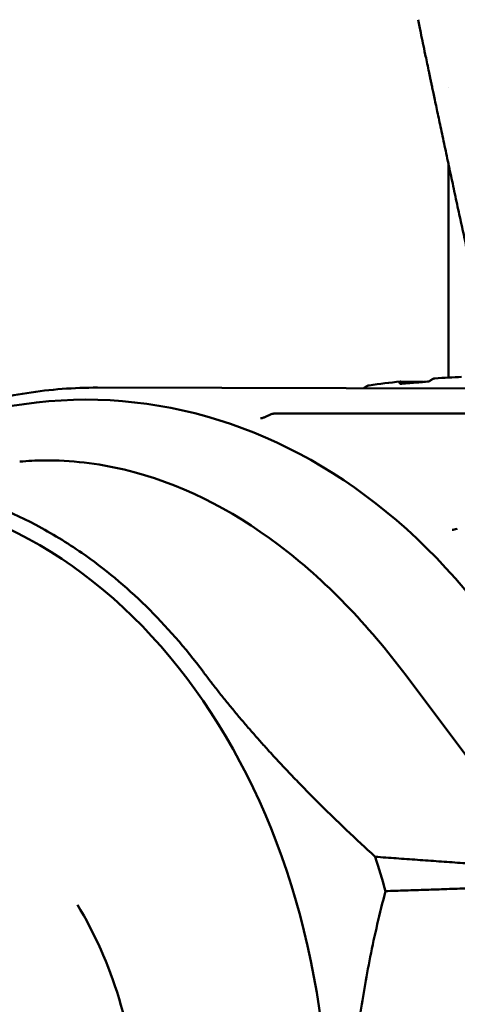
# Model space of a CAD drawing. Header units: millimetres. Extents: x 0 to 4878, y -120 to 1682.
# Tile 150 of 256: x 665 to 672, y 1339 to 1356. Entities that reach past the tile are written whole.
import ezdxf

# ---------------------------------------------------------------- set-up
doc = ezdxf.new("R2010")
doc.units = ezdxf.units.MM
doc.header["$LTSCALE"] = 2
doc.layers.add('Sichtbar (ISO)', color=7, linetype='Continuous', lineweight=50)

msp = doc.modelspace()

# ---------------------------------------------------------------- linework, layer by layer
at = {"layer": 'Sichtbar (ISO)'}
for p, q in [((672.0328, 1354.5962), (672.0328, 1354.5962)), ((672.0328, 1349.7951), (672.0328, 1353.3263)), ((666.2346, 1349.6279), (672.3949, 1349.6112)), ((671.2447, 1349.7299), (671.6079, 1349.7221)), ((668.9969, 1349.1417), (669.1018, 1349.189)), ((672.6899, 1349.2033), (669.1432, 1349.1982)), ((673.7343, 1341.6671), (671.3318, 1344.8704))]:
    msp.add_line(p, q, dxfattribs=at)
msp.add_arc((669.1429, 1349.0979), 0.1, 90.12708, 114.26973, dxfattribs=at)
for centre, major_axis, ratio, start_param, end_param in [((665.793, 1336.8424), (0.6077, 12.5776), 0.7588802, 2.6478104, 6.7765556), ((669.038, 1349.0505), (-0.0411, 0.0911), 0.0347126, 0, 0.0001245), ((669.1429, 1349.0979), (-0.0002, 0.1), 0.789321, 6.2768445, 6.2831852), ((662.4431, 1337.0043), (0.5765, 11.9317), 0.7588802, 5.1176867, 5.1692362)]:
    msp.add_ellipse(centre, major_axis=major_axis, ratio=ratio, start_param=start_param, end_param=end_param, dxfattribs=at)
msp.add_ellipse((661.7629, 1337.0371), major_axis=(0.526, 10.8873), ratio=0.7588802, dxfattribs=at)
for points in [[(671.5299, 1355.709), (671.546, 1355.6322), (671.5758, 1355.4892), (671.6117, 1355.3172), (671.6464, 1355.1518), (671.6839, 1354.9727), (671.7049, 1354.8731)], [(671.8084, 1349.781), (671.961, 1349.7918), (672.1096, 1349.7999), (672.25, 1349.8048)], [(670.7223, 1349.6659), (670.8959, 1349.6899), (671.0685, 1349.7113), (671.2389, 1349.7297)], [(668.9255, 1349.1226), (668.9253, 1349.1226), (668.925, 1349.1226), (668.9247, 1349.1226)]]:
    msp.add_open_spline(points, degree=3, dxfattribs=at)
for points, knots in [([(671.7049, 1354.8731), (671.7072, 1354.862), (671.7129, 1354.8352), (671.7233, 1354.7857), (671.736, 1354.7251), (671.7501, 1354.6584), (671.7659, 1354.5834), (671.7849, 1354.4933), (671.8078, 1354.3845), (671.8345, 1354.2583), (671.8638, 1354.1202), (671.8948, 1353.974), (671.927, 1353.8221), (671.961, 1353.6623), (671.996, 1353.4983), (672.0315, 1353.3322), (672.0671, 1353.1659), (672.1029, 1352.999), (672.1393, 1352.8298), (672.1759, 1352.6598), (672.2123, 1352.491), (672.2485, 1352.3238), (672.2853, 1352.1542), (672.324, 1351.976), (672.3654, 1351.7859), (672.409, 1351.5865), (672.4534, 1351.3838), (672.4977, 1351.1822), (672.5421, 1350.9811), (672.5872, 1350.7769), (672.6339, 1350.5664), (672.6824, 1350.3483), (672.733, 1350.1217), (672.7736, 1349.9407), (672.7974, 1349.8348), (672.8035, 1349.8075)], [0, 0, 0, 0, 0.00940562, 0.02091847, 0.03131714, 0.04080509, 0.05003054, 0.06011577, 0.07099489, 0.08199269, 0.09334739, 0.10485929, 0.1165565, 0.12869602, 0.14109092, 0.15344951, 0.16566856, 0.17778293, 0.19005146, 0.20252363, 0.21479152, 0.22677021, 0.23890019, 0.25165796, 0.26548696, 0.2801808, 0.29492485, 0.30944914, 0.32387904, 0.33850079, 0.35366992, 0.36945277, 0.38573228, 0.40272379, 0.40864764, 0.40864764, 0.40864764, 0.40864764]), ([(671.7404, 1349.7506), (671.7545, 1349.7605), (671.7681, 1349.7683), (671.7864, 1349.776), (671.7923, 1349.778), (671.8016, 1349.7802), (671.8051, 1349.7808), (671.8084, 1349.781)], [0.0000240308, 0.0000240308, 0.0000240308, 0.0000240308, 0.005317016, 0.005317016, 0.0078862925, 0.0078862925, 0.0095527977, 0.0095527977, 0.0095527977, 0.0095527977]), ([(666.2346, 1349.6279), (666.0397, 1349.6284), (665.8446, 1349.6213), (665.4549, 1349.5916), (665.2603, 1349.5692), (664.8721, 1349.509), (664.6785, 1349.4713), (664.2932, 1349.3808), (664.1015, 1349.328), (663.7205, 1349.2075), (663.5313, 1349.1398), (663.3436, 1349.0648)], [4.70228155, 4.70228155, 4.70228155, 4.70228155, 4.76210442, 4.76210442, 4.82192729, 4.82192729, 4.88175015, 4.88175015, 4.94157302, 4.94157302, 5.00139589, 5.00139589, 5.00139589, 5.00139589]), ([(670.6479, 1349.6299), (670.6443, 1349.6272), (670.6407, 1349.6246), (670.6343, 1349.62), (670.6316, 1349.618), (670.6289, 1349.616)], [-0.0028207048, -0.0028207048, -0.0028207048, -0.0028207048, -0.0014120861, -0.0014120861, -0.0003563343, -0.0003563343, -0.0003563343, -0.0003563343]), ([(670.648, 1349.6299), (670.664, 1349.6415), (670.6795, 1349.6507), (670.7006, 1349.6601), (670.7074, 1349.6626), (670.7168, 1349.6649), (670.7196, 1349.6655), (670.7223, 1349.6659)], [0.000005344, 0.000005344, 0.000005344, 0.000005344, 0.006203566, 0.006203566, 0.009226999, 0.009226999, 0.010537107, 0.010537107, 0.010537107, 0.010537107]), ([(671.2447, 1349.7299), (671.2401, 1349.73), (671.236, 1349.7295), (671.2296, 1349.7273), (671.2272, 1349.7255), (671.224, 1349.7208), (671.2234, 1349.7178), (671.2238, 1349.7109), (671.2249, 1349.707), (671.2269, 1349.7027)], [0.000001, 0.000001, 0.000001, 0.000001, 0.0021206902, 0.0021206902, 0.0041883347, 0.0041883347, 0.0063311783, 0.0063311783, 0.0084592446, 0.0084592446, 0.0084592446, 0.0084592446]), ([(671.2335, 1349.6887), (671.2325, 1349.691), (671.2315, 1349.6933), (671.2295, 1349.6979), (671.2285, 1349.7003), (671.2269, 1349.7027)], [-0.0024838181, -0.0024838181, -0.0024838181, -0.0024838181, -0.0012875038, -0.0012875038, -0.0000447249, -0.0000447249, -0.0000447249, -0.0000447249]), ([(671.2335, 1349.6887), (671.3157, 1349.6959), (671.3976, 1349.7031), (671.5577, 1349.7175), (671.6361, 1349.7246), (671.7136, 1349.7318)], [0.000097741, 0.000097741, 0.000097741, 0.000097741, 0.02666939, 0.02666939, 0.052448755, 0.052448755, 0.052448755, 0.052448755]), ([(671.7136, 1349.7318), (671.718, 1349.7349), (671.7224, 1349.7379), (671.7314, 1349.7442), (671.7359, 1349.7473), (671.7404, 1349.7506)], [0.0000786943, 0.0000786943, 0.0000786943, 0.0000786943, 0.0017274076, 0.0017274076, 0.0034181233, 0.0034181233, 0.0034181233, 0.0034181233]), ([(668.9255, 1349.1225), (668.9291, 1349.1225), (668.9333, 1349.1228), (668.9424, 1349.1241), (668.9474, 1349.125), (668.9595, 1349.1278), (668.9668, 1349.13), (668.9817, 1349.1352), (668.9894, 1349.1383), (668.9969, 1349.1417)], [0, 0, 0, 0, 0.0015168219, 0.0015168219, 0.0031233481, 0.0031233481, 0.0054206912, 0.0054206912, 0.007881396, 0.007881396, 0.007881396, 0.007881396]), ([(671.3318, 1344.8704), (670.7011, 1345.7114), (670.0005, 1346.4459), (668.4318, 1347.6283), (667.5746, 1348.0591), (666.2367, 1348.3772), (665.7923, 1348.4298), (665.2139, 1348.4241), (665.0804, 1348.4176), (664.9471, 1348.4062)], [0.00000336, 0.00000336, 0.00000336, 0.00000336, 0.35952926, 0.35952926, 0.72558459, 0.72558459, 0.90236743, 0.90236743, 0.95537557, 0.95537557, 0.95537557, 0.95537557]), ([(667.9778, 1344.9346), (667.3913, 1345.7189), (666.717, 1346.3803), (665.7279, 1347.0674), (665.4744, 1347.2223), (664.2199, 1347.8872), (663.1491, 1348.154), (660.9809, 1348.1313), (659.8988, 1347.8419), (658.62, 1347.1504), (658.3608, 1346.9901), (657.3472, 1346.2816), (656.6506, 1345.6054), (656.04, 1344.8081)], [0.0000433, 0.0000433, 0.0000433, 0.0000433, 0.3349903, 0.3349903, 0.4462097, 0.4462097, 0.8730149, 0.8730149, 1.299822, 1.299822, 1.4110917, 1.4110917, 1.7461923, 1.7461923, 1.7461923, 1.7461923]), ([(672.0953, 1347.2759), (672.1067, 1347.2765), (672.1183, 1347.2784), (672.1431, 1347.2841), (672.1563, 1347.2884), (672.1725, 1347.2948), (672.176, 1347.2962), (672.1794, 1347.2977)], [0, 0, 0, 0, 0.0034752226, 0.0034752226, 0.0076269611, 0.0076269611, 0.0087659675, 0.0087659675, 0.0087659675, 0.0087659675]), ([(665.4932, 1332.6159), (665.8162, 1333.0438), (666.0999, 1333.5431), (666.5516, 1334.6397), (666.7194, 1335.2367), (666.918, 1336.4695), (666.9487, 1337.1051), (666.8699, 1338.3513), (666.7604, 1338.9617), (666.4165, 1340.0968), (666.1823, 1340.6211), (665.902, 1341.0781)], [2.3649744, 2.3649744, 2.3649744, 2.3649744, 2.6577418, 2.6577418, 2.9505092, 2.9505092, 3.2432767, 3.2432767, 3.5360441, 3.5360441, 3.8288116, 3.8288116, 3.8288116, 3.8288116])]:
    msp.add_open_spline(points, degree=3, knots=knots, dxfattribs=at)
for points, weights in [([(670.8236, 1341.875), (669.0788, 1343.4673), (667.9778, 1344.9346)], [1.2314661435, 1.27927491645, 1.27927488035]), ([(670.8236, 1341.875), (672.2438, 1341.7726), (673.7343, 1341.6671)], [1.00015187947, 1.00025748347, 1.00009122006]), ([(673.8132, 1341.4003), (672.3658, 1341.354), (670.9916, 1341.3068)], [1.00009573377, 1.0002702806, 1.00015667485]), ([(670.8707, 1332.8816), (669.9092, 1337.1418), (670.9916, 1341.3068)], [1.23096562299, 1.32029098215, 1.23096562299])]:
    msp.add_rational_spline(points, weights, degree=2, dxfattribs=at)

doc.saveas('drawing.dxf')
